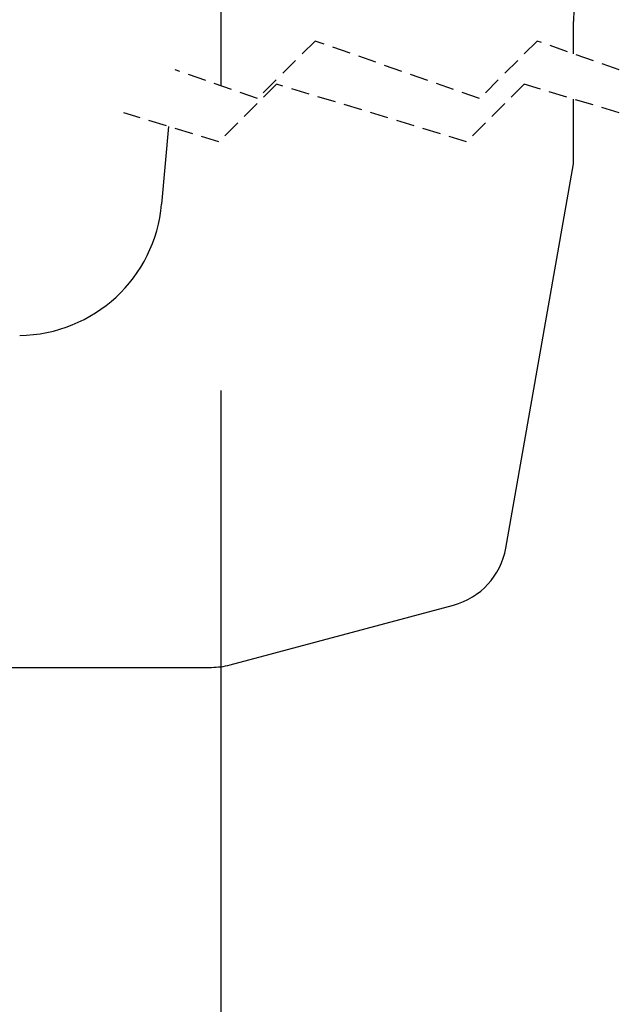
# Model space of a CAD drawing. Extents: x 36 to 398, y 6 to 290.
# Tile 4 of 11: x 113 to 154, y 77 to 146. Entities that reach past the tile are written whole.
import ezdxf

# ---------------------------------------------------------------- set-up
doc = ezdxf.new("R2010")
doc.units = 0
doc.linetypes.add('HIDDEN', pattern=[1.905, 1.27, -0.635])
doc.layers.get('0').update_dxf_attribs({"linetype": 'CONTINUOUS'})
doc.styles.add('SLDTEXTSTYLE0', font='TXT', dxfattribs={"width": 0.75})
doc.dimstyles.new('SLDDIMSTYLE0', dxfattribs={"dimtxt": 3.5, "dimasz": 3.302, "dimexe": 0, "dimexo": 0.0625, "dimgap": 0.875, "dimtad": 1, "dimdec": 3, "dimrnd": 1e-09, "dimzin": 12, "dimtxsty": 'SLDTEXTSTYLE0', "dimsah": 1, "dimcen": 0.09, "dimazin": 3, "dimtfac": 1, "dimtdec": 3, "dimtofl": 0, "dimtmove": 0, "dimatfit": 3, "dimtolj": 1, "dimtzin": 12})

# ---------------------------------------------------------------- blocks, each defined once
blk = doc.blocks.new('_D_2')
at = {"color": 179, "linetype": 'CONTINUOUS'}
for p, q in [((126.646, 119.721), (126.646, 47.388)), ((55.146, 54.48), (55.146, 47.388)), ((126.646, 48.388), (55.146, 48.388))]:
    blk.add_line(p, q, dxfattribs=at)
for points in [[(55.146, 48.388), (58.448, 47.88), (58.448, 48.896)], [(126.646, 48.388), (123.344, 48.896), (123.344, 47.88)]]:
    blk.add_solid(points, dxfattribs=at)
at = {"color": 179, "linetype": 'CONTINUOUS', "insert": (85.298, 52.899, 0.1), "char_height": 3.5, "attachment_point": 1, "style": 'SLDTEXTSTYLE0'}
blk.add_mtext('71,5', dxfattribs=at)

msp = doc.modelspace()

# ---------------------------------------------------------------- linework, layer by layer
at = {"color": 7, "linetype": 'CONTINUOUS'}
for p, q in [((126.6463, 190.4605), (126.6463, 140.9108)), ((151.1463, 143.134), (151.1463, 145.3875)), ((151.1463, 135.4803), (151.1463, 139.9841)), ((123.002, 138.0856), (122.5297, 132.6874)), ((146.4369, 108.772), (151.1463, 135.4803)), ((127.2822, 100.6507), (142.807, 104.8106)), ((46.6463, 100.4804), (125.9881, 100.4804))]:
    msp.add_line(p, q, dxfattribs=at)
at = {"color": 7, "linetype": 'HIDDEN'}
for p, q in [((133.1838, 144.0224), (129.1838, 140.0224)), ((144.6088, 140.0224), (133.1838, 144.0224)), ((148.6088, 144.0224), (144.6088, 140.0224)), ((154.3213, 142.0224), (148.6088, 144.0224)), ((129.1838, 140.0224), (123.4713, 142.0224)), ((130.512, 141.0224), (126.512, 137.0224)), ((143.7182, 137.0224), (130.512, 141.0224)), ((147.7182, 141.0224), (143.7182, 137.0224)), ((154.3213, 139.0224), (147.7182, 141.0224)), ((126.512, 137.0224), (119.909, 139.0224))]:
    msp.add_line(p, q, dxfattribs=at)
at = {"color": 7, "linetype": 'CONTINUOUS'}
for centre, radius, start, end in [((161.1463, 145.3875), 10, 167.234652, 180.000015), ((112.5678, 133.5589), 10, 270.575553, 354.999994), ((141.5129, 109.6402), 5, 284.999828, 350.000121), ((125.9882, 105.4796), 4.9993, 269.99865, 285.000839)]:
    msp.add_arc(centre, radius, start, end, dxfattribs=at)

# ---------------------------------------------------------------- dimensions: what is measured, and where the dimension line sits
at = {"color": 179, "linetype": 'CONTINUOUS'}
dim = msp.add_linear_dim(base=(55.1463, 48.3875), p1=(126.6463, 120.7206), p2=(55.1463, 55.4803), angle=0, dimstyle='SLDDIMSTYLE0', dxfattribs=at)
dim.commit()
dim.dimension.update_dxf_attribs({"geometry": '_D_2', "text_midpoint": (91.2454, 48.3875), "dimtype": 160})

doc.saveas('drawing.dxf')
